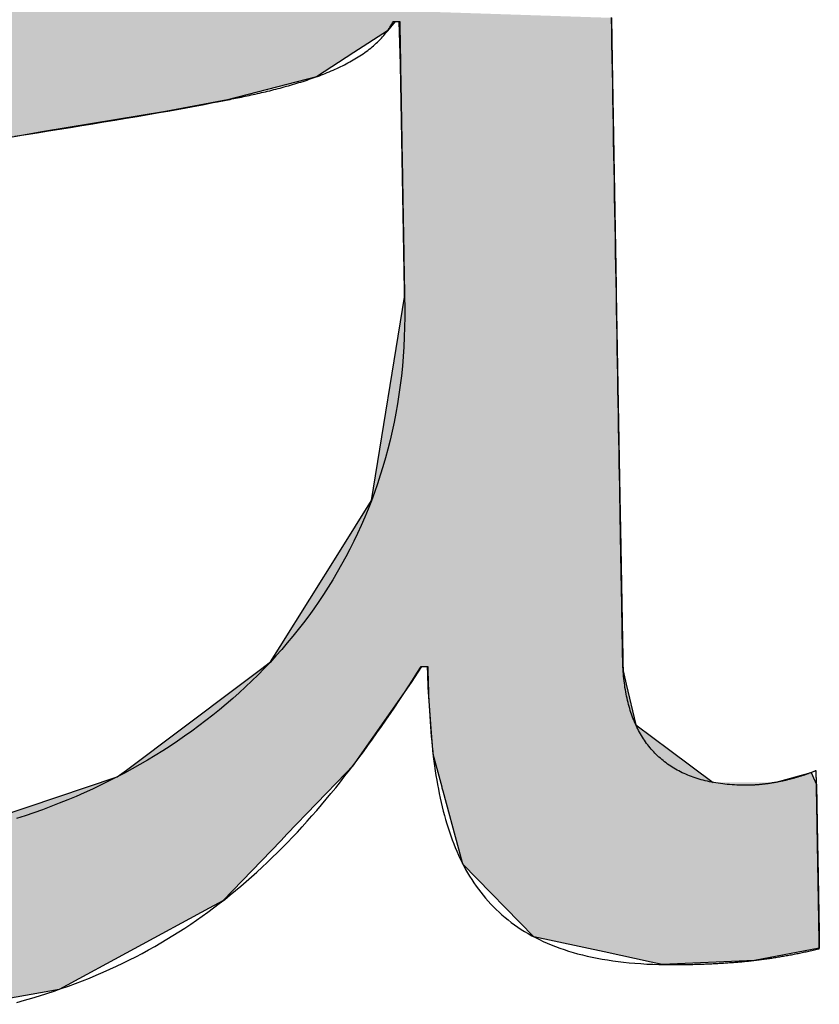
# Model space of a CAD drawing. Extents: x 562 to 7231, y 6017 to 11876.
# Tile 22 of 66: x 3441 to 3465, y 8114 to 8144. Entities that reach past the tile are written whole.
import ezdxf

# ---------------------------------------------------------------- set-up
doc = ezdxf.new("R2010")
doc.units = 0
doc.layers.get('0').update_dxf_attribs({"linetype": 'CONTINUOUS'})
doc.layers.add('LOGO', color=7, linetype='CONTINUOUS')

# ---------------------------------------------------------------- blocks, each defined once
blk = doc.blocks.new('*U39')
at = {"layer": 'LOGO', "color": 30, "linetype": 'CONTINUOUS'}
for p, q in [((43.009, 4.1285), (42.9745, 4.089)), ((43.0287, 3.9409), (43.0261, 4.1285)), ((43.9513, 4.1285), (43.9513, 3.9409)), ((42.9745, 4.089), (42.8257, 3.9965)), ((42.8257, 3.9965), (42.6612, 3.8942)), ((43.0287, 3.2064), (43.0287, 3.9409)), ((43.9513, 3.9409), (43.9513, 3.2064)), ((42.6612, 3.8942), (42.2718, 3.8005)), ((42.2718, 3.8005), (42.0008, 3.7545)), ((42.0008, 3.7545), (41.4701, 3.6761)), ((41.4701, 3.6761), (40.4232, 3.5081)), ((43.0287, 2.9576), (43.0287, 3.2064)), ((43.9513, 3.2064), (43.9513, 2.9576)), ((42.869, 2.0447), (43.0287, 2.9279)), ((43.0287, 2.9279), (43.0287, 2.9576)), ((43.9513, 2.9576), (43.9513, 2.9279)), ((43.9513, 2.9279), (43.9513, 2.0447)), ((42.7256, 1.8241), (42.869, 2.0447)), ((43.9513, 2.0447), (43.9513, 1.8241)), ((42.4603, 1.4159), (42.7256, 1.8241)), ((43.9513, 1.8241), (43.9513, 1.4159)), ((42.4168, 1.3489), (42.4603, 1.4159)), ((43.9513, 1.4159), (43.9519, 1.3489)), ((42.3731, 1.3173), (42.4168, 1.3489)), ((43.9519, 1.3489), (43.9522, 1.3173)), ((42.2787, 1.249), (42.3731, 1.3173)), ((43.0738, 1.3173), (43.0275, 1.249)), ((43.1016, 1.2837), (43.1011, 1.3173)), ((43.9522, 1.3173), (43.9525, 1.2837)), ((41.7812, 0.8891), (42.2787, 1.249)), ((43.0275, 1.249), (42.7668, 0.8891)), ((43.1025, 1.2259), (43.1016, 1.2837)), ((43.9525, 1.2837), (43.9649, 1.2259)), ((43.112, 1.0474), (43.1025, 1.2259)), ((43.9649, 1.2259), (44.0033, 1.0474)), ((43.1181, 0.9343), (43.112, 1.0474)), ((44.0033, 1.0474), (44.1494, 0.9343)), ((43.1545, 0.7905), (43.1181, 0.9343)), ((44.1494, 0.9343), (44.3353, 0.7905)), ((40.9106, 0.5972), (41.741, 0.86)), ((41.741, 0.86), (41.7812, 0.8891)), ((42.7378, 0.86), (42.4756, 0.5972)), ((42.7668, 0.8891), (42.7378, 0.86)), ((44.6268, 0.7905), (44.7641, 0.8261)), ((44.7641, 0.8261), (44.7787, 0.7905)), ((43.1555, 0.7866), (43.1545, 0.7905)), ((43.1588, 0.7734), (43.1555, 0.7866)), ((43.2233, 0.5186), (43.1588, 0.7734)), ((44.7787, 0.7905), (44.7803, 0.7866)), ((44.7803, 0.7866), (44.7857, 0.7734)), ((44.7857, 0.7734), (44.7857, 0.5186)), ((42.4493, 0.5708), (42.1915, 0.3124)), ((42.4756, 0.5972), (42.4493, 0.5708)), ((43.2399, 0.453), (43.2233, 0.5186)), ((44.7857, 0.5186), (44.7857, 0.453)), ((43.5432, 0.132), (43.2399, 0.453)), ((44.7857, 0.453), (44.7857, 0.132)), ((42.1915, 0.3124), (42.1307, 0.2809)), ((42.1307, 0.2809), (41.4713, -0.0612)), ((43.848, 0.0604), (43.5432, 0.132)), ((44.7857, 0.132), (44.7857, 0.0604)), ((44.0518, 0.0124), (43.848, 0.0604)), ((44.7857, 0.0604), (44.5022, 0.0124)), ((44.1001, 0.0011), (44.0518, 0.0124)), ((44.5022, 0.0124), (44.1001, 0.0011)), ((41.4713, -0.0612), (41.1114, -0.1199))]:
    blk.add_line(p, q, dxfattribs=at)
at = {"layer": 'LOGO', "color": 30, "linetype": 'CONTINUOUS', "extrusion": (0, 0, -1)}
for points in [[(-40.7292, 4.292), (-43.9513, 4.1285), (-39.933, 4.1285)], [(-39.933, 4.1285), (-42.9745, 4.089), (-39.7405, 4.089)], [(-39.933, 4.1285), (-43.009, 4.1285), (-42.9745, 4.089)], [(-43.0261, 4.1285), (-43.9513, 3.9409), (-43.0287, 3.9409)], [(-43.0261, 4.1285), (-43.9513, 4.1285), (-43.9513, 3.9409)], [(-39.7405, 4.089), (-42.8257, 3.9965), (-39.2899, 3.9965)], [(-39.7405, 4.089), (-42.9745, 4.089), (-42.8257, 3.9965)], [(-39.2899, 3.9965), (-42.6612, 3.8942), (-39.1234, 3.8942)], [(-39.2899, 3.9965), (-42.8257, 3.9965), (-42.6612, 3.8942)], [(-43.0287, 3.9409), (-43.9513, 3.2064), (-43.0287, 3.2064)], [(-43.0287, 3.9409), (-43.9513, 3.9409), (-43.9513, 3.2064)], [(-39.1234, 3.8942), (-42.2718, 3.8005), (-38.9709, 3.8005)], [(-39.1234, 3.8942), (-42.6612, 3.8942), (-42.2718, 3.8005)], [(-38.9709, 3.8005), (-42.0008, 3.7545), (-38.8961, 3.7545)], [(-38.9709, 3.8005), (-42.2718, 3.8005), (-42.0008, 3.7545)], [(-38.8961, 3.7545), (-41.4701, 3.6761), (-38.7684, 3.6761)], [(-38.8961, 3.7545), (-42.0008, 3.7545), (-41.4701, 3.6761)], [(-38.7684, 3.6761), (-41.4701, 3.6761), (-40.4232, 3.5081)], [(-43.0287, 3.2064), (-43.9513, 2.9576), (-43.0287, 2.9576)], [(-43.0287, 3.2064), (-43.9513, 3.2064), (-43.9513, 2.9576)], [(-43.0287, 2.9279), (-43.9513, 2.0447), (-42.869, 2.0447)], [(-43.0287, 2.9576), (-43.9513, 2.9279), (-43.0287, 2.9279)], [(-43.0287, 2.9576), (-43.9513, 2.9576), (-43.9513, 2.9279)], [(-43.0287, 2.9279), (-43.9513, 2.9279), (-43.9513, 2.0447)], [(-42.869, 2.0447), (-43.9513, 1.8241), (-42.7256, 1.8241)], [(-42.869, 2.0447), (-43.9513, 2.0447), (-43.9513, 1.8241)], [(-42.7256, 1.8241), (-43.9513, 1.4159), (-42.4603, 1.4159)], [(-42.7256, 1.8241), (-43.9513, 1.8241), (-43.9513, 1.4159)], [(-42.4603, 1.4159), (-43.9519, 1.3489), (-42.4168, 1.3489)], [(-42.4603, 1.4159), (-43.9513, 1.4159), (-43.9519, 1.3489)], [(-42.4168, 1.3489), (-43.9522, 1.3173), (-42.3731, 1.3173)], [(-42.4168, 1.3489), (-43.9519, 1.3489), (-43.9522, 1.3173)], [(-42.3731, 1.3173), (-43.0275, 1.249), (-42.2787, 1.249)], [(-42.3731, 1.3173), (-43.0738, 1.3173), (-43.0275, 1.249)], [(-43.1011, 1.3173), (-43.9525, 1.2837), (-43.1016, 1.2837)], [(-43.1011, 1.3173), (-43.9522, 1.3173), (-43.9525, 1.2837)], [(-42.2787, 1.249), (-42.7668, 0.8891), (-41.7812, 0.8891)], [(-42.2787, 1.249), (-43.0275, 1.249), (-42.7668, 0.8891)], [(-43.1016, 1.2837), (-43.9649, 1.2259), (-43.1025, 1.2259)], [(-43.1016, 1.2837), (-43.9525, 1.2837), (-43.9649, 1.2259)], [(-43.1025, 1.2259), (-44.0033, 1.0474), (-43.112, 1.0474)], [(-43.1025, 1.2259), (-43.9649, 1.2259), (-44.0033, 1.0474)], [(-43.112, 1.0474), (-44.1494, 0.9343), (-43.1181, 0.9343)], [(-43.112, 1.0474), (-44.0033, 1.0474), (-44.1494, 0.9343)], [(-43.1181, 0.9343), (-44.3353, 0.7905), (-43.1545, 0.7905)], [(-43.1181, 0.9343), (-44.1494, 0.9343), (-44.3353, 0.7905)], [(-41.741, 0.86), (-42.4756, 0.5972), (-40.9106, 0.5972)], [(-41.7812, 0.8891), (-42.7378, 0.86), (-41.741, 0.86)], [(-41.741, 0.86), (-42.7378, 0.86), (-42.4756, 0.5972)], [(-41.7812, 0.8891), (-42.7668, 0.8891), (-42.7378, 0.86)], [(-44.7641, 0.8261), (-44.7787, 0.7905), (-44.6268, 0.7905)], [(-43.1545, 0.7905), (-44.6114, 0.7866), (-43.1555, 0.7866)], [(-43.1545, 0.7905), (-44.3353, 0.7905), (-44.6114, 0.7866)], [(-43.1555, 0.7866), (-44.7857, 0.7734), (-43.1588, 0.7734)], [(-43.1555, 0.7866), (-44.7803, 0.7866), (-44.7857, 0.7734)], [(-43.1588, 0.7734), (-44.7857, 0.5186), (-43.2233, 0.5186)], [(-43.1588, 0.7734), (-44.7857, 0.7734), (-44.7857, 0.5186)], [(-44.6268, 0.7905), (-44.7803, 0.7866), (-44.6114, 0.7866)], [(-44.6268, 0.7905), (-44.7787, 0.7905), (-44.7803, 0.7866)], [(-38.3394, 0.5708), (-42.1915, 0.3124), (-38.5499, 0.3124)], [(-38.3394, 0.5708), (-42.4493, 0.5708), (-42.1915, 0.3124)], [(-40.9106, 0.5972), (-42.4493, 0.5708), (-40.152, 0.5708)], [(-40.9106, 0.5972), (-42.4756, 0.5972), (-42.4493, 0.5708)], [(-43.2233, 0.5186), (-44.7857, 0.453), (-43.2399, 0.453)], [(-43.2233, 0.5186), (-44.7857, 0.5186), (-44.7857, 0.453)], [(-43.2399, 0.453), (-44.7857, 0.132), (-43.5432, 0.132)], [(-43.2399, 0.453), (-44.7857, 0.453), (-44.7857, 0.132)], [(-38.5499, 0.3124), (-42.1307, 0.2809), (-38.5756, 0.2809)], [(-38.5499, 0.3124), (-42.1915, 0.3124), (-42.1307, 0.2809)], [(-38.5756, 0.2809), (-41.4713, -0.0612), (-39.3239, -0.0612)], [(-38.5756, 0.2809), (-42.1307, 0.2809), (-41.4713, -0.0612)], [(-43.5432, 0.132), (-44.7857, 0.0604), (-43.848, 0.0604)], [(-43.5432, 0.132), (-44.7857, 0.132), (-44.7857, 0.0604)], [(-43.848, 0.0604), (-44.5022, 0.0124), (-44.0518, 0.0124)], [(-43.848, 0.0604), (-44.7857, 0.0604), (-44.5022, 0.0124)], [(-44.0518, 0.0124), (-44.5022, 0.0124), (-44.1001, 0.0011)], [(-39.3239, -0.0612), (-41.4713, -0.0612), (-41.1114, -0.1199)]]:
    blk.add_solid(points, dxfattribs=at)
blk = doc.blocks.new('KLAUS')
at = {"layer": 'LOGO'}
for points in [[(41.2857, -0.1144, 0), (41.3192, -0.1058, 0), (41.3523, -0.0969, 0), (41.385, -0.0876, 0), (41.4174, -0.0781, 0), (41.4494, -0.0682, 0), (41.4811, -0.058, 0), (41.5125, -0.0474, 0), (41.5435, -0.0366, 0), (41.5742, -0.0254, 0), (41.6045, -0.0139, 0), (41.6345, -0.0021, 0), (41.6642, 0.0101, 0), (41.6936, 0.0225, 0), (41.7227, 0.0353, 0), (41.7515, 0.0484, 0), (41.78, 0.0618, 0), (41.8082, 0.0755, 0), (41.8361, 0.0895, 0), (41.8637, 0.1039, 0), (41.8911, 0.1185, 0), (41.9182, 0.1335, 0), (41.945, 0.1488, 0), (41.9715, 0.1644, 0), (41.9978, 0.1803, 0), (42.0238, 0.1965, 0), (42.0496, 0.213, 0), (42.0752, 0.2298, 0), (42.1005, 0.2469, 0), (42.1256, 0.2643, 0), (42.1504, 0.2821, 0), (42.175, 0.3001, 0), (42.1994, 0.3184, 0), (42.2236, 0.337, 0), (42.2476, 0.356, 0), (42.2714, 0.3752, 0), (42.295, 0.3947, 0), (42.3184, 0.4146, 0), (42.3416, 0.4347, 0), (42.3646, 0.4551, 0), (42.3874, 0.4758, 0), (42.4101, 0.4968, 0), (42.4326, 0.5181, 0), (42.455, 0.5397, 0), (42.4771, 0.5616, 0), (42.4992, 0.5838, 0), (42.5211, 0.6062, 0), (42.5428, 0.629, 0), (42.5644, 0.652, 0), (42.5859, 0.6753, 0), (42.6072, 0.6989, 0), (42.6284, 0.7228, 0), (42.6495, 0.747, 0), (42.6705, 0.7715, 0), (42.6914, 0.7962, 0), (42.7121, 0.8213, 0), (42.7328, 0.8466, 0), (42.7534, 0.8722, 0), (42.7739, 0.898, 0), (42.7943, 0.9242, 0), (42.8146, 0.9506, 0), (42.8349, 0.9773, 0), (42.855, 1.0043, 0), (42.8752, 1.0316, 0), (42.8952, 1.0591, 0), (42.9152, 1.0869, 0), (42.9352, 1.115, 0), (42.9551, 1.1433, 0), (42.975, 1.172, 0), (42.9949, 1.2008, 0), (43.0147, 1.23, 0), (43.0345, 1.2594, 0), (43.0542, 1.2891, 0), (43.0728, 1.3173, 0), (43.0729, 1.3173, 0), (43.0729, 1.3173, 0), (43.0729, 1.3173, 0), (43.073, 1.3173, 0), (43.0731, 1.3173, 0), (43.0732, 1.3173, 0), (43.0733, 1.3173, 0), (43.0734, 1.3173, 0), (43.0735, 1.3173, 0), (43.0737, 1.3173, 0), (43.0739, 1.3173, 0), (43.0741, 1.3173, 0), (43.0742, 1.3173, 0), (43.0745, 1.3173, 0), (43.0747, 1.3173, 0), (43.0749, 1.3173, 0), (43.0752, 1.3173, 0), (43.0754, 1.3173, 0), (43.0757, 1.3173, 0), (43.076, 1.3173, 0), (43.0763, 1.3173, 0), (43.0766, 1.3173, 0), (43.0769, 1.3173, 0), (43.0772, 1.3173, 0), (43.0776, 1.3173, 0), (43.0779, 1.3173, 0), (43.0783, 1.3173, 0), (43.0786, 1.3173, 0), (43.079, 1.3173, 0), (43.0794, 1.3173, 0), (43.0797, 1.3173, 0), (43.0801, 1.3173, 0), (43.0805, 1.3173, 0), (43.0809, 1.3173, 0), (43.0813, 1.3173, 0), (43.0817, 1.3173, 0), (43.0822, 1.3173, 0), (43.0826, 1.3173, 0), (43.083, 1.3173, 0), (43.0834, 1.3173, 0), (43.0839, 1.3173, 0), (43.0843, 1.3173, 0), (43.0847, 1.3173, 0), (43.0852, 1.3173, 0), (43.0856, 1.3173, 0), (43.086, 1.3173, 0), (43.0865, 1.3173, 0), (43.0869, 1.3173, 0), (43.0874, 1.3173, 0), (43.0878, 1.3173, 0), (43.0883, 1.3173, 0), (43.0887, 1.3173, 0), (43.0891, 1.3173, 0), (43.0896, 1.3173, 0), (43.09, 1.3173, 0), (43.0905, 1.3173, 0), (43.0909, 1.3173, 0), (43.0913, 1.3173, 0), (43.0917, 1.3173, 0), (43.0922, 1.3173, 0), (43.0926, 1.3173, 0), (43.093, 1.3173, 0), (43.0934, 1.3173, 0), (43.0938, 1.3173, 0), (43.0942, 1.3173, 0), (43.0946, 1.3173, 0), (43.095, 1.3173, 0), (43.0954, 1.3173, 0), (43.0957, 1.3173, 0), (43.0961, 1.3173, 0), (43.0965, 1.3173, 0), (43.0968, 1.3173, 0), (43.0972, 1.3173, 0), (43.0975, 1.3173, 0), (43.0978, 1.3173, 0), (43.0981, 1.3173, 0), (43.0984, 1.3173, 0), (43.0987, 1.3173, 0), (43.099, 1.3173, 0), (43.0993, 1.3173, 0), (43.0995, 1.3173, 0), (43.0998, 1.3173, 0), (43.1, 1.3173, 0), (43.1002, 1.3173, 0), (43.1004, 1.3173, 0), (43.1006, 1.3173, 0), (43.1008, 1.3173, 0), (43.101, 1.3173, 0), (43.1011, 1.3173, 0), (43.1013, 1.3173, 0), (43.1014, 1.3173, 0), (43.1015, 1.3173, 0), (43.1016, 1.3173, 0), (43.1017, 1.3173, 0), (43.1017, 1.3173, 0), (43.1018, 1.3173, 0), (43.1018, 1.3173, 0), (43.1018, 1.3116, 0), (43.1019, 1.2875, 0), (43.102, 1.2635, 0), (43.1023, 1.2397, 0), (43.1027, 1.2161, 0), (43.1031, 1.1927, 0), (43.1037, 1.1694, 0), (43.1044, 1.1463, 0), (43.1053, 1.1234, 0), (43.1062, 1.1006, 0), (43.1073, 1.0781, 0), (43.1086, 1.0557, 0), (43.1099, 1.0335, 0), (43.1114, 1.0115, 0), (43.1131, 0.9897, 0), (43.1149, 0.9681, 0), (43.1168, 0.9466, 0), (43.119, 0.9254, 0), (43.1212, 0.9043, 0), (43.1237, 0.8835, 0), (43.1263, 0.8628, 0), (43.1291, 0.8424, 0), (43.1321, 0.8221, 0), (43.1352, 0.8021, 0), (43.1386, 0.7822, 0), (43.1421, 0.7626, 0), (43.1459, 0.7431, 0), (43.1498, 0.7239, 0), (43.1539, 0.7049, 0), (43.1583, 0.6861, 0), (43.1628, 0.6675, 0), (43.1676, 0.6491, 0), (43.1726, 0.631, 0), (43.1778, 0.613, 0), (43.1833, 0.5953, 0), (43.189, 0.5778, 0), (43.1949, 0.5606, 0), (43.2011, 0.5435, 0), (43.2075, 0.5267, 0), (43.2141, 0.5102, 0), (43.221, 0.4938, 0), (43.2282, 0.4777, 0), (43.2356, 0.4618, 0), (43.2433, 0.4462, 0), (43.2513, 0.4308, 0), (43.2596, 0.4156, 0), (43.2681, 0.4007, 0), (43.2769, 0.386, 0), (43.286, 0.3716, 0), (43.2954, 0.3574, 0), (43.305, 0.3434, 0), (43.315, 0.3298, 0), (43.3253, 0.3163, 0), (43.3359, 0.3031, 0), (43.3468, 0.2902, 0), (43.358, 0.2775, 0), (43.3695, 0.2651, 0), (43.3814, 0.253, 0), (43.3936, 0.2411, 0), (43.4061, 0.2294, 0), (43.419, 0.2181, 0), (43.4322, 0.207, 0), (43.4457, 0.1962, 0), (43.4596, 0.1856, 0), (43.4738, 0.1753, 0), (43.4884, 0.1653, 0), (43.5034, 0.1556, 0), (43.5187, 0.1461, 0), (43.5344, 0.1369, 0), (43.5505, 0.128, 0), (43.5669, 0.1194, 0), (43.5838, 0.1111, 0), (43.601, 0.103, 0), (43.6186, 0.0953, 0), (43.6366, 0.0878, 0), (43.655, 0.0806, 0), (43.6738, 0.0737, 0), (43.693, 0.0671, 0), (43.7126, 0.0609, 0), (43.7326, 0.0549, 0), (43.7531, 0.0491, 0), (43.7739, 0.0437, 0), (43.7952, 0.0387, 0), (43.817, 0.0339, 0), (43.8391, 0.0294, 0), (43.8617, 0.0252, 0), (43.8848, 0.0213, 0), (43.9083, 0.0178, 0), (43.9322, 0.0145, 0), (43.9566, 0.0116, 0), (43.9815, 0.009, 0), (44.0068, 0.0067, 0), (44.0326, 0.0047, 0), (44.0589, 0.003, 0), (44.0856, 0.0017, 0), (44.1129, 0.0007, 0), (44.1406, 0, 0), (44.1688, -0.0004, 0), (44.1887, -0.0004, 0), (44.1963, -0.0004, 0), (44.2038, -0.0004, 0), (44.2113, -0.0004, 0), (44.2187, -0.0003, 0), (44.226, -0.0003, 0), (44.2332, -0.0002, 0), (44.2405, -0.0002, 0), (44.2476, -0.0001, 0), (44.2547, 0, 0), (44.2618, 0.0001, 0), (44.2687, 0.0002, 0), (44.2757, 0.0003, 0), (44.2826, 0.0004, 0), (44.2894, 0.0006, 0), (44.2962, 0.0007, 0), (44.3029, 0.0009, 0), (44.3096, 0.0011, 0), (44.3163, 0.0012, 0), (44.3229, 0.0014, 0), (44.3294, 0.0016, 0), (44.336, 0.0018, 0), (44.3424, 0.0021, 0), (44.3489, 0.0023, 0), (44.3553, 0.0026, 0), (44.3616, 0.0028, 0), (44.3679, 0.0031, 0), (44.3742, 0.0034, 0), (44.3804, 0.0037, 0), (44.3867, 0.004, 0), (44.3928, 0.0043, 0), (44.399, 0.0046, 0), (44.4051, 0.005, 0), (44.4112, 0.0053, 0), (44.4172, 0.0057, 0), (44.4232, 0.0061, 0), (44.4292, 0.0064, 0), (44.4352, 0.0069, 0), (44.4411, 0.0073, 0), (44.447, 0.0077, 0), (44.4529, 0.0081, 0), (44.4588, 0.0086, 0), (44.4647, 0.0091, 0), (44.4705, 0.0096, 0), (44.4763, 0.01, 0), (44.4821, 0.0106, 0), (44.4878, 0.0111, 0), (44.4936, 0.0116, 0), (44.4993, 0.0122, 0), (44.5051, 0.0127, 0), (44.5108, 0.0133, 0), (44.5165, 0.0139, 0), (44.5222, 0.0145, 0), (44.5279, 0.0151, 0), (44.5335, 0.0157, 0), (44.5392, 0.0164, 0), (44.5448, 0.0171, 0), (44.5505, 0.0177, 0), (44.5561, 0.0184, 0), (44.5618, 0.0191, 0), (44.5674, 0.0198, 0), (44.573, 0.0206, 0), (44.5787, 0.0213, 0), (44.5843, 0.0221, 0), (44.5899, 0.0229, 0), (44.5956, 0.0237, 0), (44.6012, 0.0245, 0), (44.6069, 0.0253, 0), (44.6125, 0.0261, 0), (44.6182, 0.027, 0), (44.6238, 0.0279, 0), (44.6295, 0.0287, 0), (44.6352, 0.0296, 0), (44.6409, 0.0306, 0), (44.6466, 0.0315, 0), (44.6523, 0.0324, 0), (44.658, 0.0334, 0), (44.6638, 0.0344, 0), (44.6695, 0.0354, 0), (44.6753, 0.0364, 0), (44.6811, 0.0374, 0), (44.6869, 0.0385, 0), (44.6927, 0.0396, 0), (44.6986, 0.0406, 0), (44.7044, 0.0417, 0), (44.7103, 0.0428, 0), (44.7162, 0.044, 0), (44.7222, 0.0451, 0), (44.7281, 0.0463, 0), (44.7341, 0.0475, 0), (44.7402, 0.0487, 0), (44.7462, 0.0499, 0), (44.7523, 0.0511, 0), (44.7584, 0.0524, 0), (44.7645, 0.0537, 0), (44.7707, 0.0549, 0), (44.7769, 0.0563, 0), (44.7832, 0.0576, 0), (44.7857, 0.0582, 0), (44.7857, 0.0587, 0), (44.7857, 0.0597, 0), (44.7857, 0.0612, 0), (44.7857, 0.0631, 0), (44.7857, 0.0654, 0), (44.7857, 0.0682, 0), (44.7857, 0.0714, 0), (44.7857, 0.075, 0), (44.7857, 0.079, 0), (44.7857, 0.0834, 0), (44.7857, 0.0882, 0), (44.7857, 0.0934, 0), (44.7857, 0.0989, 0), (44.7857, 0.1048, 0), (44.7857, 0.111, 0), (44.7857, 0.1175, 0), (44.7857, 0.1244, 0), (44.7857, 0.1316, 0), (44.7857, 0.139, 0), (44.7857, 0.1468, 0), (44.7857, 0.1549, 0), (44.7857, 0.1632, 0), (44.7857, 0.1718, 0), (44.7857, 0.1806, 0), (44.7857, 0.1897, 0), (44.7857, 0.199, 0), (44.7857, 0.2085, 0), (44.7857, 0.2183, 0), (44.7857, 0.2282, 0), (44.7857, 0.2383, 0), (44.7857, 0.2487, 0), (44.7857, 0.2592, 0), (44.7857, 0.2698, 0), (44.7857, 0.2806, 0), (44.7857, 0.2916, 0), (44.7857, 0.3027, 0), (44.7857, 0.3139, 0), (44.7857, 0.3252, 0), (44.7857, 0.3366, 0), (44.7857, 0.3481, 0), (44.7857, 0.3597, 0), (44.7857, 0.3714, 0), (44.7857, 0.3831, 0), (44.7857, 0.3949, 0), (44.7857, 0.4067, 0), (44.7857, 0.4186, 0), (44.7857, 0.4305, 0), (44.7857, 0.4424, 0), (44.7857, 0.4543, 0), (44.7857, 0.4662, 0), (44.7857, 0.478, 0), (44.7857, 0.4899, 0), (44.7857, 0.5017, 0), (44.7857, 0.5135, 0), (44.7857, 0.5252, 0), (44.7857, 0.5368, 0), (44.7857, 0.5484, 0), (44.7857, 0.5599, 0), (44.7857, 0.5713, 0), (44.7857, 0.5826, 0), (44.7857, 0.5937, 0), (44.7857, 0.6048, 0), (44.7857, 0.6157, 0), (44.7857, 0.6264, 0), (44.7857, 0.637, 0), (44.7857, 0.6474, 0), (44.7857, 0.6577, 0), (44.7857, 0.6678, 0), (44.7857, 0.6776, 0), (44.7857, 0.6873, 0), (44.7857, 0.6968, 0), (44.7857, 0.706, 0), (44.7857, 0.715, 0), (44.7857, 0.7237, 0), (44.7857, 0.7322, 0), (44.7857, 0.7405, 0), (44.7857, 0.7484, 0), (44.7857, 0.7561, 0), (44.7857, 0.7635, 0), (44.7857, 0.7705, 0), (44.7857, 0.7773, 0), (44.7857, 0.7837, 0), (44.7857, 0.7898, 0), (44.7857, 0.7955, 0), (44.7857, 0.8009, 0), (44.7857, 0.8059, 0), (44.7857, 0.8106, 0), (44.7857, 0.8149, 0), (44.7857, 0.8187, 0), (44.7857, 0.8222, 0), (44.7857, 0.8253, 0), (44.7857, 0.8279, 0), (44.7857, 0.8301, 0), (44.7857, 0.8318, 0), (44.7857, 0.8331, 0), (44.7857, 0.8339, 0), (44.7857, 0.8343, 0), (44.784, 0.8336, 0), (44.7817, 0.8327, 0), (44.7794, 0.8318, 0), (44.7771, 0.8309, 0), (44.7748, 0.83, 0), (44.7724, 0.8291, 0), (44.77, 0.8282, 0), (44.7675, 0.8274, 0), (44.7651, 0.8265, 0), (44.7626, 0.8256, 0), (44.7601, 0.8247, 0), (44.7576, 0.8238, 0), (44.755, 0.8229, 0), (44.7525, 0.822, 0), (44.7499, 0.8212, 0), (44.7472, 0.8203, 0), (44.7446, 0.8194, 0), (44.7419, 0.8185, 0), (44.7393, 0.8177, 0), (44.7366, 0.8168, 0), (44.7338, 0.8159, 0), (44.7311, 0.8151, 0), (44.7283, 0.8142, 0), (44.7255, 0.8134, 0), (44.7227, 0.8125, 0), (44.7199, 0.8117, 0), (44.7171, 0.8109, 0), (44.7142, 0.81, 0), (44.7114, 0.8092, 0), (44.7085, 0.8084, 0), (44.7056, 0.8076, 0), (44.7027, 0.8068, 0), (44.6997, 0.806, 0), (44.6968, 0.8052, 0), (44.6938, 0.8044, 0), (44.6908, 0.8036, 0), (44.6878, 0.8028, 0), (44.6848, 0.8021, 0), (44.6818, 0.8013, 0), (44.6788, 0.8006, 0), (44.6757, 0.7998, 0), (44.6726, 0.7991, 0), (44.6696, 0.7984, 0), (44.6665, 0.7976, 0), (44.6634, 0.7969, 0), (44.6603, 0.7962, 0), (44.6572, 0.7955, 0), (44.654, 0.7948, 0), (44.6509, 0.7941, 0), (44.6478, 0.7935, 0), (44.6446, 0.7928, 0), (44.6414, 0.7922, 0), (44.6383, 0.7915, 0), (44.6351, 0.7909, 0), (44.6319, 0.7903, 0), (44.6287, 0.7897, 0), (44.6255, 0.7891, 0), (44.6223, 0.7885, 0), (44.6191, 0.7879, 0), (44.6159, 0.7873, 0), (44.6126, 0.7868, 0), (44.6094, 0.7862, 0), (44.6062, 0.7857, 0), (44.6029, 0.7852, 0), (44.5997, 0.7846, 0), (44.5964, 0.7841, 0), (44.5932, 0.7837, 0), (44.5899, 0.7832, 0), (44.5867, 0.7827, 0), (44.5834, 0.7823, 0), (44.5802, 0.7818, 0), (44.5769, 0.7814, 0), (44.5737, 0.781, 0), (44.5704, 0.7806, 0), (44.5672, 0.7802, 0), (44.5639, 0.7799, 0), (44.5606, 0.7795, 0), (44.5574, 0.7792, 0), (44.5541, 0.7789, 0), (44.5509, 0.7786, 0), (44.5476, 0.7783, 0), (44.5444, 0.778, 0), (44.5411, 0.7777, 0), (44.5379, 0.7775, 0), (44.5347, 0.7772, 0), (44.5314, 0.777, 0), (44.5282, 0.7768, 0), (44.525, 0.7766, 0), (44.5218, 0.7765, 0), (44.5185, 0.7763, 0), (44.5153, 0.7762, 0), (44.5121, 0.7761, 0), (44.5089, 0.776, 0), (44.5058, 0.7759, 0), (44.5026, 0.7758, 0), (44.4994, 0.7758, 0), (44.4962, 0.7758, 0), (44.4931, 0.7757, 0), (44.4824, 0.7758, 0), (44.4714, 0.776, 0), (44.4604, 0.7763, 0), (44.4496, 0.7767, 0), (44.4389, 0.7773, 0), (44.4283, 0.778, 0), (44.4179, 0.7788, 0), (44.4076, 0.7798, 0), (44.3973, 0.7808, 0), (44.3872, 0.782, 0), (44.3773, 0.7834, 0), (44.3674, 0.7848, 0), (44.3577, 0.7864, 0), (44.348, 0.7881, 0), (44.3385, 0.7899, 0), (44.3291, 0.7918, 0), (44.3199, 0.7939, 0), (44.3107, 0.7961, 0), (44.3017, 0.7984, 0), (44.2927, 0.8008, 0), (44.2839, 0.8034, 0), (44.2753, 0.806, 0), (44.2667, 0.8088, 0), (44.2582, 0.8117, 0), (44.2499, 0.8147, 0), (44.2417, 0.8179, 0), (44.2336, 0.8212, 0), (44.2256, 0.8245, 0), (44.2177, 0.8281, 0), (44.21, 0.8317, 0), (44.2024, 0.8354, 0), (44.1948, 0.8393, 0), (44.1874, 0.8432, 0), (44.1802, 0.8473, 0), (44.173, 0.8515, 0), (44.1659, 0.8558, 0), (44.159, 0.8603, 0), (44.1522, 0.8648, 0), (44.1455, 0.8695, 0), (44.1389, 0.8743, 0), (44.1324, 0.8792, 0), (44.126, 0.8842, 0), (44.1198, 0.8893, 0), (44.1137, 0.8945, 0), (44.1077, 0.8999, 0), (44.1018, 0.9053, 0), (44.096, 0.9109, 0), (44.0903, 0.9165, 0), (44.0848, 0.9223, 0), (44.0793, 0.9282, 0), (44.074, 0.9342, 0), (44.0688, 0.9403, 0), (44.0637, 0.9466, 0), (44.0587, 0.9529, 0), (44.0538, 0.9593, 0), (44.0491, 0.9659, 0), (44.0445, 0.9725, 0), (44.0399, 0.9793, 0), (44.0355, 0.9862, 0), (44.0312, 0.9932, 0), (44.027, 1.0002, 0), (44.023, 1.0074, 0), (44.019, 1.0147, 0), (44.0152, 1.0221, 0), (44.0114, 1.0296, 0), (44.0078, 1.0372, 0), (44.0043, 1.0449, 0), (44.0009, 1.0528, 0), (43.9977, 1.0607, 0), (43.9945, 1.0687, 0), (43.9914, 1.0768, 0), (43.9885, 1.085, 0), (43.9857, 1.0934, 0), (43.983, 1.1018, 0), (43.9804, 1.1103, 0), (43.9779, 1.1189, 0), (43.9755, 1.1277, 0), (43.9732, 1.1365, 0), (43.9711, 1.1454, 0), (43.969, 1.1544, 0), (43.9671, 1.1636, 0), (43.9653, 1.1728, 0), (43.9636, 1.1821, 0), (43.962, 1.1915, 0), (43.9605, 1.201, 0), (43.9591, 1.2107, 0), (43.9579, 1.2204, 0), (43.9567, 1.2302, 0), (43.9557, 1.2401, 0), (43.9548, 1.2501, 0), (43.954, 1.2602, 0), (43.9532, 1.2703, 0), (43.9527, 1.2806, 0), (43.9522, 1.291, 0), (43.9518, 1.3014, 0), (43.9515, 1.312, 0), (43.9514, 1.3227, 0), (43.9513, 1.3321, 0), (43.9513, 1.3337, 0), (43.9513, 1.3377, 0), (43.9513, 1.3441, 0), (43.9513, 1.3529, 0), (43.9513, 1.3639, 0), (43.9513, 1.3772, 0), (43.9513, 1.3927, 0), (43.9513, 1.4104, 0), (43.9513, 1.4302, 0), (43.9513, 1.452, 0), (43.9513, 1.4758, 0), (43.9513, 1.5015, 0), (43.9513, 1.5292, 0), (43.9513, 1.5587, 0), (43.9513, 1.5899, 0), (43.9513, 1.623, 0), (43.9513, 1.6577, 0), (43.9513, 1.694, 0), (43.9513, 1.7319, 0), (43.9513, 1.7713, 0), (43.9513, 1.8123, 0), (43.9513, 1.8546, 0), (43.9513, 1.8984, 0), (43.9513, 1.9434, 0), (43.9513, 1.9898, 0), (43.9513, 2.0373, 0), (43.9513, 2.0861, 0), (43.9513, 2.1359, 0), (43.9513, 2.1869, 0), (43.9513, 2.2388, 0), (43.9513, 2.2917, 0), (43.9513, 2.3455, 0), (43.9513, 2.4002, 0), (43.9513, 2.4557, 0), (43.9513, 2.512, 0), (43.9513, 2.5689, 0), (43.9513, 2.6266, 0), (43.9513, 2.6848, 0), (43.9513, 2.7436, 0), (43.9513, 2.8029, 0), (43.9513, 2.8626, 0), (43.9513, 2.9228, 0), (43.9513, 2.9833, 0), (43.9513, 3.0441, 0), (43.9513, 3.1051, 0), (43.9513, 3.1663, 0), (43.9513, 3.2277, 0), (43.9513, 3.2892, 0), (43.9513, 3.3507, 0), (43.9513, 3.4122, 0), (43.9513, 3.4736, 0), (43.9513, 3.535, 0), (43.9513, 3.5961, 0), (43.9513, 3.6571, 0), (43.9513, 3.7178, 0), (43.9513, 3.7781, 0), (43.9513, 3.8381, 0), (43.9513, 3.8977, 0), (43.9513, 3.9567, 0), (43.9513, 4.0153, 0), (43.9513, 4.0733, 0), (43.9513, 4.1307, 0)], [(43.0287, 2.9279, 0), (43.0288, 2.8839, 0), (43.0281, 2.8402, 0), (43.0267, 2.7969, 0), (43.0246, 2.754, 0), (43.0217, 2.7114, 0), (43.0181, 2.6692, 0), (43.0138, 2.6273, 0), (43.0088, 2.5858, 0), (43.0031, 2.5446, 0), (42.9967, 2.5038, 0), (42.9896, 2.4634, 0), (42.9819, 2.4234, 0), (42.9735, 2.3837, 0), (42.9644, 2.3444, 0), (42.9546, 2.3054, 0), (42.9442, 2.2669, 0), (42.9332, 2.2287, 0), (42.9215, 2.1909, 0), (42.9092, 2.1535, 0), (42.8963, 2.1164, 0), (42.8827, 2.0798, 0), (42.8686, 2.0435, 0), (42.8538, 2.0076, 0), (42.8384, 1.9722, 0), (42.8225, 1.9371, 0), (42.8059, 1.9024, 0), (42.7888, 1.8681, 0), (42.7711, 1.8342, 0), (42.7528, 1.8007, 0), (42.734, 1.7675, 0), (42.7146, 1.7349, 0), (42.6947, 1.7026, 0), (42.6742, 1.6707, 0), (42.6532, 1.6392, 0), (42.6316, 1.6081, 0), (42.6096, 1.5775, 0), (42.587, 1.5472, 0), (42.5639, 1.5174, 0), (42.5404, 1.488, 0), (42.5163, 1.459, 0), (42.4917, 1.4304, 0), (42.4667, 1.4023, 0), (42.4412, 1.3745, 0), (42.4152, 1.3472, 0), (42.3887, 1.3204, 0), (42.3618, 1.2939, 0), (42.3344, 1.2679, 0), (42.3066, 1.2424, 0), (42.2784, 1.2172, 0), (42.2497, 1.1925, 0), (42.2206, 1.1683, 0), (42.1911, 1.1445, 0), (42.1612, 1.1211, 0), (42.1309, 1.0982, 0), (42.1001, 1.0757, 0), (42.069, 1.0537, 0), (42.0375, 1.0321, 0), (42.0056, 1.011, 0), (41.9734, 0.9903, 0), (41.9408, 0.9701, 0), (41.9078, 0.9503, 0), (41.8745, 0.931, 0), (41.8408, 0.9121, 0), (41.8068, 0.8938, 0), (41.7724, 0.8759, 0), (41.7378, 0.8584, 0), (41.7028, 0.8414, 0), (41.6675, 0.8249, 0), (41.6319, 0.8089, 0), (41.5959, 0.7933, 0), (41.5597, 0.7783, 0), (41.5232, 0.7636, 0), (41.4865, 0.7495, 0), (41.4494, 0.7359, 0), (41.4121, 0.7227, 0), (41.3745, 0.71, 0), (41.3367, 0.6978, 0), (41.2986, 0.6861, 0)], [(41.3439, 3.6582, 0), (41.3925, 3.6651, 0), (41.4412, 3.672, 0), (41.4898, 3.6789, 0), (41.5385, 3.6858, 0), (41.5871, 3.6927, 0), (41.6356, 3.6996, 0), (41.6841, 3.7066, 0), (41.7326, 3.7137, 0), (41.7809, 3.7208, 0), (41.8292, 3.728, 0), (41.8773, 3.7353, 0), (41.9253, 3.7427, 0), (41.9732, 3.7502, 0), (42.0209, 3.7578, 0), (42.0684, 3.7655, 0), (42.1158, 3.7734, 0), (42.1629, 3.7814, 0), (42.2099, 3.7896, 0), (42.2286, 3.7929, 0), (42.2362, 3.7942, 0), (42.2438, 3.7955, 0), (42.2516, 3.7969, 0), (42.2594, 3.7983, 0), (42.2673, 3.7997, 0), (42.2753, 3.8011, 0), (42.2834, 3.8026, 0), (42.2915, 3.8041, 0), (42.2998, 3.8056, 0), (42.308, 3.8071, 0), (42.3164, 3.8086, 0), (42.3248, 3.8102, 0), (42.3333, 3.8118, 0), (42.3418, 3.8134, 0), (42.3504, 3.8151, 0), (42.3591, 3.8167, 0), (42.3678, 3.8184, 0), (42.3765, 3.8202, 0), (42.3853, 3.822, 0), (42.3941, 3.8238, 0), (42.403, 3.8256, 0), (42.4119, 3.8275, 0), (42.4209, 3.8294, 0), (42.4298, 3.8313, 0), (42.4388, 3.8333, 0), (42.4479, 3.8353, 0), (42.4569, 3.8373, 0), (42.466, 3.8394, 0), (42.4751, 3.8415, 0), (42.4842, 3.8436, 0), (42.4933, 3.8458, 0), (42.5025, 3.8481, 0), (42.5116, 3.8503, 0), (42.5208, 3.8526, 0), (42.5299, 3.855, 0), (42.539, 3.8574, 0), (42.5482, 3.8598, 0), (42.5573, 3.8623, 0), (42.5665, 3.8648, 0), (42.5756, 3.8674, 0), (42.5847, 3.87, 0), (42.5938, 3.8727, 0), (42.6028, 3.8754, 0), (42.6119, 3.8782, 0), (42.6209, 3.8809, 0), (42.6299, 3.8838, 0), (42.6389, 3.8867, 0), (42.6478, 3.8897, 0), (42.6567, 3.8927, 0), (42.6656, 3.8957, 0), (42.6744, 3.8988, 0), (42.6832, 3.902, 0), (42.6919, 3.9052, 0), (42.7006, 3.9085, 0), (42.7092, 3.9118, 0), (42.7178, 3.9152, 0), (42.7263, 3.9187, 0), (42.7348, 3.9222, 0), (42.7432, 3.9257, 0), (42.7515, 3.9293, 0), (42.7598, 3.933, 0), (42.768, 3.9368, 0), (42.7761, 3.9406, 0), (42.7841, 3.9444, 0), (42.7921, 3.9483, 0), (42.8, 3.9523, 0), (42.8078, 3.9564, 0), (42.8155, 3.9605, 0), (42.8231, 3.9647, 0), (42.8307, 3.9689, 0), (42.8381, 3.9732, 0), (42.8455, 3.9776, 0), (42.8527, 3.9821, 0), (42.8598, 3.9866, 0), (42.8669, 3.9912, 0), (42.8738, 3.9958, 0), (42.8806, 4.0005, 0), (42.8873, 4.0053, 0), (42.8939, 4.0102, 0), (42.9004, 4.0152, 0), (42.9068, 4.0202, 0), (42.913, 4.0253, 0), (42.9191, 4.0304, 0), (42.925, 4.0357, 0), (42.9309, 4.041, 0), (42.9366, 4.0464, 0), (42.9422, 4.0518, 0), (42.9476, 4.0574, 0), (42.9529, 4.063, 0), (42.958, 4.0687, 0), (42.963, 4.0745, 0), (42.9678, 4.0804, 0), (42.9725, 4.0864, 0), (42.977, 4.0924, 0), (42.9814, 4.0985, 0), (42.9856, 4.1047, 0), (42.9897, 4.111, 0), (42.9936, 4.1174, 0), (42.9973, 4.1238, 0), (42.9998, 4.1285, 0), (42.9998, 4.1285, 0), (42.9998, 4.1285, 0), (42.9999, 4.1285, 0), (43, 4.1285, 0), (43, 4.1285, 0), (43.0001, 4.1285, 0), (43.0002, 4.1285, 0), (43.0004, 4.1285, 0), (43.0005, 4.1285, 0), (43.0007, 4.1285, 0), (43.0008, 4.1285, 0), (43.001, 4.1285, 0), (43.0012, 4.1285, 0), (43.0014, 4.1285, 0), (43.0016, 4.1285, 0), (43.0018, 4.1285, 0), (43.0021, 4.1285, 0), (43.0023, 4.1285, 0), (43.0026, 4.1285, 0), (43.0029, 4.1285, 0), (43.0032, 4.1285, 0), (43.0034, 4.1285, 0), (43.0038, 4.1285, 0), (43.0041, 4.1285, 0), (43.0044, 4.1285, 0), (43.0047, 4.1285, 0), (43.0051, 4.1285, 0), (43.0054, 4.1285, 0), (43.0058, 4.1285, 0), (43.0061, 4.1285, 0), (43.0065, 4.1285, 0), (43.0069, 4.1285, 0), (43.0072, 4.1285, 0), (43.0076, 4.1285, 0), (43.008, 4.1285, 0), (43.0084, 4.1285, 0), (43.0088, 4.1285, 0), (43.0092, 4.1285, 0), (43.0096, 4.1285, 0), (43.01, 4.1285, 0), (43.0105, 4.1285, 0), (43.0109, 4.1285, 0), (43.0113, 4.1285, 0), (43.0117, 4.1285, 0), (43.0122, 4.1285, 0), (43.0126, 4.1285, 0), (43.013, 4.1285, 0), (43.0134, 4.1285, 0), (43.0139, 4.1285, 0), (43.0143, 4.1285, 0), (43.0147, 4.1285, 0), (43.0152, 4.1285, 0), (43.0156, 4.1285, 0), (43.016, 4.1285, 0), (43.0165, 4.1285, 0), (43.0169, 4.1285, 0), (43.0173, 4.1285, 0), (43.0177, 4.1285, 0), (43.0182, 4.1285, 0), (43.0186, 4.1285, 0), (43.019, 4.1285, 0), (43.0194, 4.1285, 0), (43.0198, 4.1285, 0), (43.0202, 4.1285, 0), (43.0206, 4.1285, 0), (43.021, 4.1285, 0), (43.0214, 4.1285, 0), (43.0217, 4.1285, 0), (43.0221, 4.1285, 0), (43.0225, 4.1285, 0), (43.0228, 4.1285, 0), (43.0232, 4.1285, 0), (43.0235, 4.1285, 0), (43.0239, 4.1285, 0), (43.0242, 4.1285, 0), (43.0245, 4.1285, 0), (43.0248, 4.1285, 0), (43.0251, 4.1285, 0), (43.0254, 4.1285, 0), (43.0257, 4.1285, 0), (43.026, 4.1285, 0), (43.0263, 4.1285, 0), (43.0265, 4.1285, 0), (43.0267, 4.1285, 0), (43.027, 4.1285, 0), (43.0272, 4.1285, 0), (43.0274, 4.1285, 0), (43.0276, 4.1285, 0), (43.0278, 4.1285, 0), (43.0279, 4.1285, 0), (43.0281, 4.1285, 0), (43.0282, 4.1285, 0), (43.0283, 4.1285, 0), (43.0284, 4.1285, 0), (43.0285, 4.1285, 0), (43.0286, 4.1285, 0), (43.0287, 4.1285, 0), (43.0287, 4.1285, 0), (43.0287, 4.1285, 0), (43.0287, 4.1285, 0), (43.0287, 4.1283, 0), (43.0287, 4.1273, 0), (43.0287, 4.1257, 0), (43.0287, 4.1233, 0), (43.0287, 4.1204, 0), (43.0287, 4.1167, 0), (43.0287, 4.1125, 0), (43.0287, 4.1076, 0), (43.0287, 4.1021, 0), (43.0287, 4.0961, 0), (43.0287, 4.0895, 0), (43.0287, 4.0823, 0), (43.0287, 4.0745, 0), (43.0287, 4.0662, 0), (43.0287, 4.0575, 0), (43.0287, 4.0482, 0), (43.0287, 4.0384, 0), (43.0287, 4.0281, 0), (43.0287, 4.0174, 0), (43.0287, 4.0063, 0), (43.0287, 3.9947, 0), (43.0287, 3.9827, 0), (43.0287, 3.9702, 0), (43.0287, 3.9574, 0), (43.0287, 3.9443, 0), (43.0287, 3.9307, 0), (43.0287, 3.9168, 0), (43.0287, 3.9026, 0), (43.0287, 3.8881, 0), (43.0287, 3.8733, 0), (43.0287, 3.8581, 0), (43.0287, 3.8427, 0), (43.0287, 3.8271, 0), (43.0287, 3.8112, 0), (43.0287, 3.795, 0), (43.0287, 3.7786, 0), (43.0287, 3.7621, 0), (43.0287, 3.7453, 0), (43.0287, 3.7284, 0), (43.0287, 3.7113, 0), (43.0287, 3.6941, 0), (43.0287, 3.6767, 0), (43.0287, 3.6592, 0), (43.0287, 3.6416, 0), (43.0287, 3.6239, 0), (43.0287, 3.6061, 0), (43.0287, 3.5883, 0), (43.0287, 3.5704, 0), (43.0287, 3.5525, 0), (43.0287, 3.5346, 0), (43.0287, 3.5167, 0), (43.0287, 3.4987, 0), (43.0287, 3.4809, 0), (43.0287, 3.463, 0), (43.0287, 3.4452, 0), (43.0287, 3.4274, 0), (43.0287, 3.4098, 0), (43.0287, 3.3922, 0), (43.0287, 3.3748, 0), (43.0287, 3.3574, 0), (43.0287, 3.3402, 0), (43.0287, 3.3232, 0), (43.0287, 3.3063, 0), (43.0287, 3.2896, 0), (43.0287, 3.2731, 0), (43.0287, 3.2568, 0), (43.0287, 3.2407, 0), (43.0287, 3.2248, 0), (43.0287, 3.2092, 0), (43.0287, 3.1939, 0), (43.0287, 3.1789, 0), (43.0287, 3.1641, 0), (43.0287, 3.1497, 0), (43.0287, 3.1356, 0), (43.0287, 3.1218, 0), (43.0287, 3.1083, 0), (43.0287, 3.0953, 0), (43.0287, 3.0826, 0), (43.0287, 3.0703, 0), (43.0287, 3.0584, 0), (43.0287, 3.0469, 0), (43.0287, 3.0359, 0), (43.0287, 3.0253, 0), (43.0287, 3.0152, 0), (43.0287, 3.0055, 0), (43.0287, 2.9964, 0), (43.0287, 2.9877, 0), (43.0287, 2.9796, 0), (43.0287, 2.972, 0), (43.0287, 2.965, 0), (43.0287, 2.9585, 0), (43.0287, 2.9526, 0), (43.0287, 2.9473, 0), (43.0287, 2.9426, 0), (43.0287, 2.9386, 0), (43.0287, 2.9351, 0), (43.0287, 2.9323, 0), (43.0287, 2.9302, 0), (43.0287, 2.9288, 0), (43.0287, 2.928, 0), (43.0287, 2.9279, 0), (43.0287, 2.9279, 0), (43.0287, 2.9279, 0), (43.0287, 2.9279, 0), (43.0287, 2.9279, 0), (43.0287, 2.9279, 0), (43.0287, 2.9279, 0), (43.0287, 2.9279, 0), (43.0287, 2.9279, 0), (43.0287, 2.9279, 0), (43.0287, 2.9279, 0), (43.0287, 2.9279, 0), (43.0287, 2.9279, 0), (43.0287, 2.9279, 0), (43.0287, 2.9279, 0), (43.0287, 2.9279, 0), (43.0287, 2.9279, 0), (43.0287, 2.9279, 0), (43.0287, 2.9279, 0), (43.0287, 2.9279, 0), (43.0287, 2.9279, 0), (43.0287, 2.9279, 0), (43.0287, 2.9279, 0), (43.0287, 2.9279, 0), (43.0287, 2.9279, 0), (43.0287, 2.9279, 0), (43.0287, 2.9279, 0), (43.0287, 2.9279, 0), (43.0287, 2.9279, 0), (43.0287, 2.9279, 0), (43.0287, 2.9279, 0), (43.0287, 2.9279, 0), (43.0287, 2.9279, 0), (43.0287, 2.9279, 0), (43.0287, 2.9279, 0), (43.0287, 2.9279, 0), (43.0287, 2.9279, 0), (43.0287, 2.9279, 0), (43.0287, 2.9279, 0), (43.0287, 2.9279, 0), (43.0287, 2.9279, 0), (43.0287, 2.9279, 0), (43.0287, 2.9279, 0), (43.0287, 2.9279, 0), (43.0287, 2.9279, 0), (43.0287, 2.9279, 0), (43.0287, 2.9279, 0), (43.0287, 2.9279, 0), (43.0287, 2.9279, 0), (43.0287, 2.9279, 0), (43.0287, 2.9279, 0), (43.0287, 2.9279, 0), (43.0287, 2.9279, 0), (43.0287, 2.9279, 0), (43.0287, 2.9279, 0), (43.0287, 2.9279, 0), (43.0287, 2.9279, 0), (43.0287, 2.9279, 0), (43.0287, 2.9279, 0), (43.0287, 2.9279, 0), (43.0287, 2.9279, 0), (43.0287, 2.9279, 0), (43.0287, 2.9279, 0), (43.0287, 2.9279, 0), (43.0287, 2.9279, 0), (43.0287, 2.9279, 0), (43.0287, 2.9279, 0), (43.0287, 2.9279, 0), (43.0287, 2.9279, 0), (43.0287, 2.9279, 0), (43.0287, 2.9279, 0), (43.0287, 2.9279, 0), (43.0287, 2.9279, 0), (43.0287, 2.9279, 0), (43.0287, 2.9279, 0), (43.0287, 2.9279, 0), (43.0287, 2.9279, 0), (43.0287, 2.9279, 0), (43.0287, 2.9279, 0), (43.0287, 2.9279, 0), (43.0287, 2.9279, 0), (43.0287, 2.9279, 0), (43.0287, 2.9279, 0), (43.0287, 2.9279, 0), (43.0287, 2.9279, 0), (43.0287, 2.9279, 0), (43.0287, 2.9279, 0), (43.0287, 2.9279, 0), (43.0287, 2.9279, 0), (43.0287, 2.9279, 0), (43.0287, 2.9279, 0), (43.0287, 2.9279, 0), (43.0287, 2.9279, 0), (43.0287, 2.9279, 0), (43.0287, 2.9279, 0), (43.0287, 2.9279, 0), (43.0287, 2.9279, 0), (43.0287, 2.9279, 0), (43.0287, 2.9279, 0), (43.0287, 2.9279, 0), (43.0287, 2.9279, 0)]]:
    blk.add_polyline3d(points, dxfattribs=at)
at = {"layer": 'LOGO', "color": 30, "linetype": 'CONTINUOUS'}
blk.add_blockref('*U39', (0, 0), dxfattribs=at)

msp = doc.modelspace()

# ---------------------------------------------------------------- block references
at = {"xscale": 6.929133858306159, "yscale": 6.929133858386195, "zscale": 6.929133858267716, "rotation": 0.9999999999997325}
msp.add_blockref('KLAUS', (3155.092, 8110.273), dxfattribs=at)

doc.saveas('drawing.dxf')
